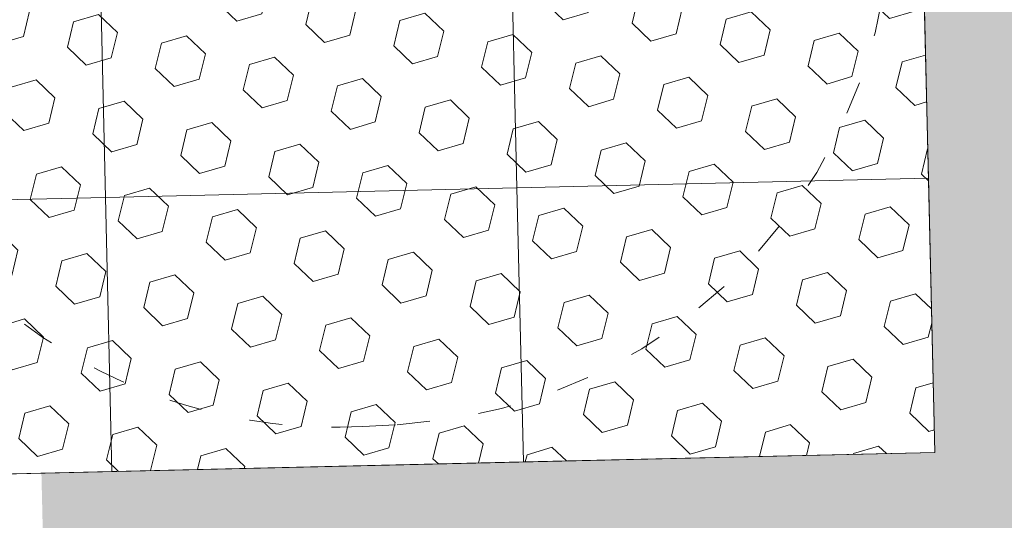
# Model space of a CAD drawing. Header units: millimetres. Extents: x 2943 to 3105, y 1618 to 1828.
# Tile 33 of 81: x 3009.76 to 3013.34, y 1759.01 to 1760.83. Entities that reach past the tile are written whole.
import ezdxf

# ---------------------------------------------------------------- set-up
doc = ezdxf.new("R2010")
doc.units = ezdxf.units.MM
doc.linetypes.add('1.4_0.7', pattern=[2.0999999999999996, 1.4, -0.7])
doc.linetypes.add('ACAD_ISO03W100', pattern=[30, 12, -18])
doc.layers.get('0').update_dxf_attribs({"lineweight": 5})
for name, color, linetype, lineweight in [('1 poly easy', 76, '1.4_0.7', 9), ('1_naw mat', 251, 'Continuous', 5), ('1_strefa', 7, 'ACAD_ISO03W100', 13), ('1_trawa', 94, 'Continuous', 13), ('wymiary', 7, 'Continuous', 9)]:
    doc.layers.add(name, color=color, linetype=linetype, lineweight=lineweight)
picture_1 = doc.add_image_def('image1.jpg', size_in_pixel=(9921, 7015))

msp = doc.modelspace()

# ---------------------------------------------------------------- hatches: boundary and pattern name
at = {"layer": '1 poly easy'}
h = msp.add_hatch(dxfattribs=at)
h.set_pattern_fill('HEX', color=256, scale=0.03, angle=-43.67331461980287)
h.set_pattern_definition([(316.326685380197, (-370.3120942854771, 1244.699119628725), (0.1139247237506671, 0.1193266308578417), [0.09524999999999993, -0.1904999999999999]), (76.3266853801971, (-370.3120942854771, 1244.699119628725), (-0.1603022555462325, 0.03899838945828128), [0.09524999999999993, -0.1904999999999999]), (16.32668538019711, (-370.243201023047, 1244.633345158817), (-0.04637753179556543, 0.158325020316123), [0.09524999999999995, -0.1904999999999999])])
h.paths.add_polyline_path([(3012.951632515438, 1765.252414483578), (3013.091102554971, 1759.254035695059), (3004.093534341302, 1759.044830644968), (3003.9540643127, 1765.043209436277)])
at = {"layer": '1_trawa'}
h = msp.add_hatch(dxfattribs=at)
h.set_pattern_fill('GRASS', color=256, scale=0.02)
h.set_pattern_definition([(90, (0, 0), (-0.3592102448, 0.3592102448), [0.09525, -0.6231704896]), (45, (0, 0), (-0.3592102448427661, 0.3592102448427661), [0.09525, -0.41275]), (135, (0, 0), (-0.3592102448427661, -0.3592102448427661), [0.09525, -0.41275])])
h.paths.add_polyline_path([(3012.951632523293, 1765.252414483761), (3017.56199244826, 1765.359611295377), (3017.858241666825, 1752.618415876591), (3009.991551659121, 1752.435505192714), (3009.834772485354, 1759.178321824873), (3013.091102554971, 1759.254035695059)])
h.paths.add_polyline_path([(3026.86144499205, 1742.346759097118), (3027.103617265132, 1730.399415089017), (3031.68443525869, 1730.693823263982), (3031.425902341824, 1734.716443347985), (3033.509715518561, 1734.716443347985), (3033.509715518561, 1737.883712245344), (3035.671132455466, 1737.883712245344), (3035.671132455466, 1742.346759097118)])
h.paths.add_polyline_path([(3068.050384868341, 1739.214730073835), (3068.181629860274, 1735.378632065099), (3073.504496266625, 1735.378632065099), (3073.504496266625, 1740.445821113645), (3068.008265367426, 1740.445821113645)])

# ---------------------------------------------------------------- linework, layer by layer
msp.add_lwpolyline([(3012.951632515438, 1765.252414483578), (3013.091102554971, 1759.254035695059), (3004.09353434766, 1759.044830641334), (3003.9540643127, 1765.043209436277)], close=True)
at = {"layer": '1_naw mat'}
for points in [[(3013.067857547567, 1760.253765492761), (3011.568262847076, 1760.21889798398), (3011.545017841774, 1761.218627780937), (3013.044612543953, 1761.253495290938)], [(3011.568262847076, 1760.21889798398), (3010.068668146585, 1760.1840304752), (3010.045423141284, 1761.183760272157), (3011.545017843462, 1761.218627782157)], [(3010.068668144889, 1760.184030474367), (3008.569073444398, 1760.149162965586), (3008.545828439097, 1761.148892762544), (3010.045423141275, 1761.183760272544)], [(3013.091102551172, 1759.254035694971), (3011.591507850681, 1759.21916818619), (3011.568262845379, 1760.218897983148), (3013.067857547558, 1760.253765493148)], [(3011.591507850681, 1759.21916818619), (3010.09191315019, 1759.18430067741), (3010.06866814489, 1760.184030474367), (3011.568262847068, 1760.218897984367)], [(3010.091913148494, 1759.184300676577), (3008.592318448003, 1759.149433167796), (3008.569073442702, 1760.149162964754), (3010.068668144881, 1760.184030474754)]]:
    msp.add_lwpolyline(points, close=True, dxfattribs=at)
at = {"layer": '1_strefa', "color": 0, "ltscale": 0.01}
msp.add_lwpolyline([(3011.859199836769, 1764.269213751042, 0.148341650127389), (3010.754426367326, 1764.542019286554), (3009.766278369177, 1764.49014833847, 0.05241072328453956), (3009.348712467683, 1764.511998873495), (3007.797138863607, 1764.430551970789, 0.02216444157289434), (3007.620739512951, 1764.413428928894, 0.1744606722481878), (3006.38884064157, 1764.785071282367), (3006.305365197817, 1764.780689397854, 0.4142135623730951), (3004.507577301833, 1762.783701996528), (3004.578725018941, 1761.428329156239, 0.4142135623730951), (3006.575712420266, 1759.630541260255), (3006.65918786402, 1759.634923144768, 0.07688089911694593), (3007.227779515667, 1759.753682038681, 0.105141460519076), (3008.049473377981, 1759.623548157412), (3009.601046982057, 1759.704995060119, 0.02155661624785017), (3009.772633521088, 1759.721440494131, 0.1747461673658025), (3011.006222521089, 1759.34854239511), (3011.131503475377, 1759.355118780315, 0.4142135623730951), (3012.92929137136, 1761.352106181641), (3012.858836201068, 1762.694285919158, 0.2623375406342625)], format="xyb", close=True, dxfattribs=at)

# ---------------------------------------------------------------- pictures from other files: only their frames are drawn
at = {"layer": 'wymiary'}
image = msp.add_image(picture_1, insert=(3104.889709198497, 1618.260470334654), size_in_units=(209.99450000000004, 148.48416666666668), rotation=90, dxfattribs=dict(at, fade=54))
image.dxf.flags = 7

doc.saveas('drawing.dxf')
